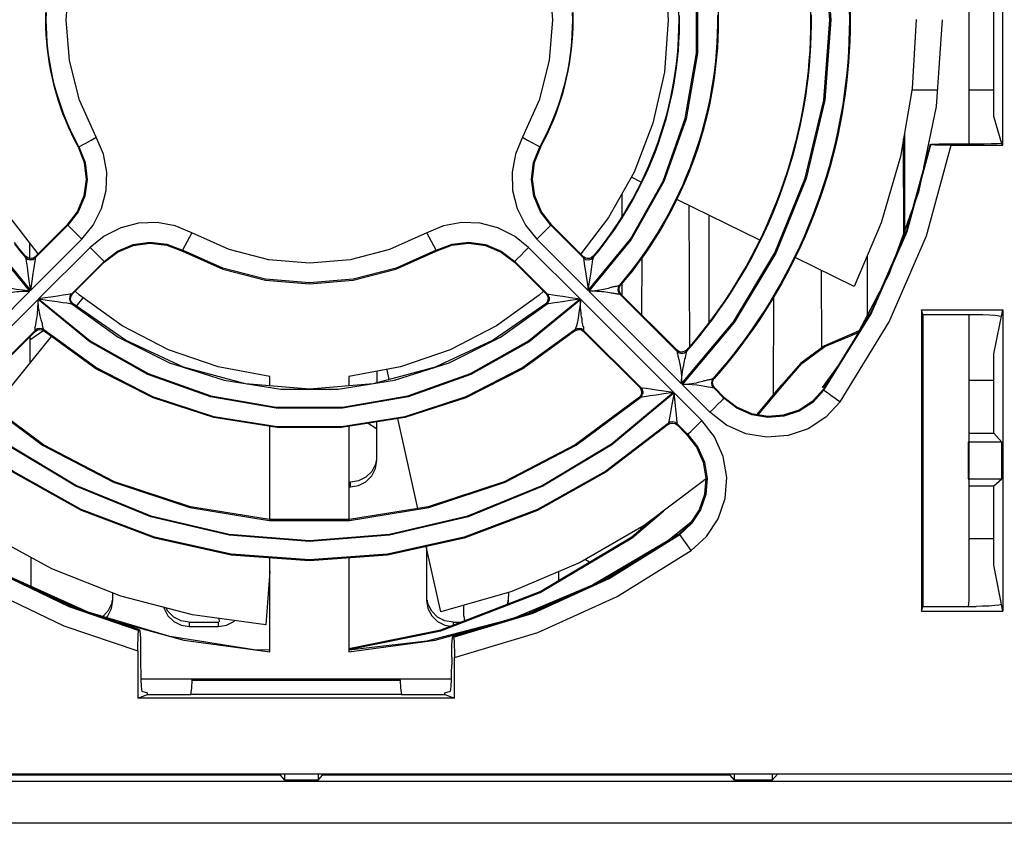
# Model space of a CAD drawing. Extents: x 0 to 420, y 0 to 297.
# Tile 23 of 30: x 211 to 230, y 252 to 268. Entities that reach past the tile are written whole.
import ezdxf

# ---------------------------------------------------------------- set-up
doc = ezdxf.new("R2010")
doc.units = 0
doc.header["$LTSCALE"] = 23.1
doc.layers.get('0').update_dxf_attribs({"linetype": 'CONTINUOUS'})

msp = doc.modelspace()

# ---------------------------------------------------------------- linework, layer by layer
at = {"color": 7, "linetype": 'CONTINUOUS'}
for p, q in [((229.314, 270.352), (229.314, 265.352)), ((229.957, 265.324), (229.957, 270.376)), ((229.787, 265.869), (229.787, 269.869)), ((223.614, 267.704), (223.614, 267.704)), ((228.814, 267.704), (228.814, 267.704)), ((228.721, 266.369), (228.234, 266.369)), ((229.787, 266.369), (229.314, 266.369)), ((229.939, 265.352), (229.787, 265.869)), ((228.094, 265.558), (228.095, 263.626)), ((228.077, 263.585), (228.076, 265.454)), ((228.594, 265.334), (228.58, 265.342)), ((228.964, 265.352), (229.448, 265.352)), ((229.957, 265.324), (229.939, 265.352)), ((212.431, 265.296), (212.448, 265.295)), ((221.18, 265.295), (221.198, 265.296)), ((228.974, 265.324), (229.957, 265.324)), ((228.441, 264.836), (228.357, 264.436)), ((223.104, 264.628), (222.921, 264.717)), ((228.357, 264.436), (227.793, 262.875)), ((222.736, 264.398), (222.736, 263.97)), ((225.348, 263.528), (223.777, 264.298)), ((224.006, 264.186), (224.017, 261.507)), ((227.957, 263.31), (228.234, 264.084)), ((224.392, 261.972), (224.393, 263.996)), ((211.618, 263.19), (212.238, 263.81)), ((212.219, 263.813), (211.619, 263.213)), ((212.219, 263.813), (212.238, 263.81)), ((214.589, 263.662), (214.409, 263.335)), ((219.22, 263.335), (219.039, 263.662)), ((221.391, 263.81), (221.41, 263.813)), ((221.391, 263.81), (222.01, 263.19)), ((222.009, 263.213), (221.41, 263.813)), ((211.509, 263.478), (211.51, 263.181)), ((211.528, 262.57), (212.503, 263.544)), ((221.126, 263.544), (222.1, 262.57)), ((212.659, 263.388), (211.684, 262.414)), ((214.409, 263.335), (214.409, 263.318)), ((219.219, 263.318), (219.22, 263.335)), ((221.944, 262.414), (220.97, 263.388)), ((211.435, 263.222), (211.434, 263.198)), ((211.434, 263.198), (211.475, 263.167)), ((211.476, 263.19), (211.435, 263.222)), ((211.435, 263.197), (211.441, 263.166)), ((211.475, 263.167), (211.525, 263.154)), ((211.496, 263.16), (211.49, 263.162)), ((211.525, 263.154), (211.575, 263.162)), ((211.525, 263.152), (211.577, 263.161)), ((211.575, 263.162), (211.618, 263.19)), ((211.577, 263.161), (211.618, 263.188)), ((211.618, 263.188), (211.616, 263.159)), ((211.618, 263.19), (211.619, 263.213)), ((212.923, 263.124), (212.304, 262.505)), ((212.327, 262.506), (212.926, 263.106)), ((212.923, 263.124), (212.926, 263.106)), ((220.703, 263.106), (220.705, 263.124)), ((220.703, 263.106), (221.302, 262.506)), ((221.325, 262.505), (220.705, 263.124)), ((222.009, 263.213), (222.01, 263.19)), ((222.194, 263.198), (222.193, 263.222)), ((223.114, 262.108), (223.119, 263.195)), ((227.142, 262.65), (226.022, 263.198)), ((227.386, 263.231), (227.387, 262.042)), ((226.511, 262.959), (226.517, 261.478)), ((227.793, 262.875), (227.164, 261.681)), ((211.516, 262.557), (209.76, 260.802)), ((222.113, 262.557), (223.868, 260.802)), ((222.712, 262.673), (222.691, 262.672)), ((222.737, 262.703), (222.737, 262.486)), ((211.672, 262.401), (209.917, 260.646)), ((212.327, 262.506), (212.304, 262.505)), ((212.396, 262.272), (212.526, 262.432)), ((221.325, 262.505), (221.302, 262.506)), ((221.316, 262.321), (221.348, 262.361)), ((221.335, 262.391), (221.32, 262.353)), ((221.353, 262.462), (221.325, 262.505)), ((221.327, 262.505), (221.356, 262.502)), ((221.354, 262.463), (221.327, 262.505)), ((221.348, 262.361), (221.361, 262.411)), ((221.361, 262.411), (221.353, 262.462)), ((221.363, 262.411), (221.354, 262.463)), ((221.957, 262.401), (223.712, 260.646)), ((222.698, 262.503), (222.719, 262.504)), ((222.698, 262.503), (223.783, 261.417)), ((223.782, 261.44), (222.719, 262.504)), ((225.608, 260.592), (225.616, 262.449)), ((227.238, 261.801), (227.622, 262.538)), ((212.312, 262.321), (212.335, 262.322)), ((221.32, 262.353), (221.294, 262.322)), ((221.294, 262.322), (221.316, 262.321)), ((221.319, 262.321), (221.349, 262.327)), ((221.349, 262.327), (221.421, 262.338)), ((228.413, 262.203), (228.413, 256.497)), ((228.413, 262.203), (229.957, 262.203)), ((228.439, 262.117), (228.413, 262.203)), ((229.787, 261.37), (229.957, 262.203)), ((229.957, 262.203), (229.957, 256.497)), ((228.439, 262.117), (228.439, 256.586)), ((228.439, 262.117), (229.448, 262.117)), ((229.314, 262.117), (229.314, 256.704)), ((211.616, 261.817), (210.531, 260.732)), ((210.553, 260.733), (211.617, 261.797)), ((211.779, 261.814), (211.516, 261.634)), ((211.616, 261.817), (211.617, 261.797)), ((211.786, 261.804), (211.786, 261.824)), ((221.843, 261.824), (221.842, 261.804)), ((222.012, 261.797), (222.012, 261.817)), ((223.097, 260.732), (222.012, 261.817)), ((222.012, 261.797), (223.075, 260.733)), ((227.246, 261.814), (227.087, 261.742)), ((210.832, 260.348), (211.93, 261.699)), ((211.516, 261.696), (211.518, 261.192)), ((227.101, 261.725), (227.087, 261.742)), ((227.101, 261.725), (227.226, 261.782)), ((223.782, 261.44), (223.783, 261.417)), ((223.965, 261.423), (223.965, 261.446)), ((229.787, 259.87), (229.787, 261.37)), ((218.327, 260.887), (218.286, 261.07)), ((226.852, 261.173), (226.535, 260.731)), ((226.542, 260.726), (226.802, 261.092)), ((216.064, 260.766), (216.064, 260.945)), ((217.564, 260.945), (217.564, 260.766)), ((218.099, 260.826), (218.1, 261.045)), ((224.486, 260.903), (224.465, 260.902)), ((229.314, 260.87), (229.787, 260.87)), ((223.097, 260.732), (223.075, 260.733)), ((223.125, 260.689), (223.097, 260.732)), ((223.099, 260.732), (223.129, 260.729)), ((223.126, 260.691), (223.099, 260.732)), ((223.134, 260.64), (223.125, 260.689)), ((223.136, 260.64), (223.126, 260.691)), ((223.881, 260.789), (224.406, 260.264)), ((224.47, 260.731), (224.491, 260.732)), ((224.47, 260.731), (224.671, 260.529)), ((224.491, 260.732), (224.669, 260.553)), ((225.3, 260.222), (225.764, 260.779)), ((225.322, 260.218), (225.779, 260.767)), ((225.764, 260.779), (225.779, 260.767)), ((223.095, 260.582), (223.069, 260.551)), ((223.069, 260.551), (223.092, 260.55)), ((223.092, 260.55), (223.122, 260.59)), ((223.094, 260.55), (223.123, 260.589)), ((223.108, 260.62), (223.095, 260.582)), ((223.122, 260.59), (223.134, 260.64)), ((223.123, 260.589), (223.136, 260.64)), ((223.128, 260.611), (223.127, 260.607)), ((224.25, 260.108), (223.725, 260.633)), ((224.669, 260.553), (224.671, 260.529)), ((218.869, 258.44), (218.491, 260.144)), ((216.064, 258.231), (216.064, 259.998)), ((217.564, 259.998), (217.564, 258.231)), ((217.93, 260.055), (218.087, 259.957)), ((218.092, 259.351), (218.095, 260.082)), ((223.613, 260.05), (223.612, 260.03)), ((223.784, 260.025), (223.784, 260.045)), ((223.986, 259.844), (223.784, 260.045)), ((223.784, 260.025), (223.962, 259.846)), ((223.986, 259.844), (223.962, 259.846)), ((229.314, 259.87), (229.787, 259.87)), ((229.787, 259.87), (229.939, 259.699)), ((229.297, 259.699), (229.297, 259.005)), ((229.939, 259.699), (229.297, 259.699)), ((229.939, 259.005), (229.939, 259.699)), ((229.297, 259.005), (229.939, 259.005)), ((229.787, 258.87), (229.939, 259.005)), ((217.564, 258.939), (217.592, 258.939)), ((217.564, 258.853), (217.592, 258.853)), ((217.592, 258.853), (217.592, 258.939)), ((229.314, 258.87), (229.787, 258.87)), ((229.787, 257.37), (229.787, 258.87)), ((223.097, 258.052), (223.097, 258.082)), ((224.043, 258.173), (223.608, 257.828)), ((222.358, 257.067), (223.7, 257.876)), ((223.7, 257.876), (223.8, 257.957)), ((224.051, 257.643), (223.832, 257.948)), ((219.303, 256.482), (219.029, 257.721)), ((219.033, 257.701), (219.037, 256.701)), ((223.608, 257.828), (222.179, 256.985)), ((229.314, 257.87), (229.787, 257.87)), ((211.534, 257.514), (211.536, 256.947)), ((216.064, 255.727), (216.064, 257.506)), ((217.564, 257.506), (217.564, 255.727)), ((222.047, 257.476), (222.124, 257.428)), ((229.957, 256.497), (229.787, 257.37)), ((216.064, 257.246), (215.992, 256.238)), ((221.535, 257.243), (221.536, 257.077)), ((222.179, 256.985), (220.674, 256.359)), ((211.638, 256.898), (212.633, 256.471)), ((213.091, 256.701), (213.092, 256.837)), ((220.591, 256.701), (220.592, 256.851)), ((220.882, 256.422), (221.872, 256.847)), ((219.74, 256.402), (219.74, 256.607)), ((220.581, 256.635), (220.591, 256.701)), ((228.413, 256.497), (228.439, 256.586)), ((228.439, 256.586), (229.448, 256.586)), ((229.314, 256.704), (229.301, 256.586)), ((212.995, 256.494), (212.885, 256.384)), ((219.741, 256.4), (219.753, 256.315)), ((228.413, 256.497), (229.957, 256.497)), ((214.537, 256.289), (214.537, 256.203)), ((214.537, 256.289), (215.091, 256.289)), ((214.537, 256.203), (215.091, 256.203)), ((215.091, 256.203), (215.091, 256.289)), ((215.097, 256.358), (215.106, 256.291)), ((219.196, 255.943), (220.325, 256.253)), ((219.537, 256.289), (219.537, 256.203)), ((219.537, 256.289), (219.686, 256.289)), ((213.583, 256.128), (213.598, 256.14)), ((217.556, 255.767), (219.305, 256.121)), ((217.564, 255.788), (219.306, 256.142)), ((219.546, 256), (219.531, 256.013)), ((217.564, 255.727), (219.196, 255.943)), ((213.564, 255.744), (213.564, 254.846)), ((213.617, 255.748), (213.617, 255.479)), ((219.512, 255.625), (219.512, 255.479)), ((219.564, 254.846), (219.564, 255.619)), ((219.507, 255.204), (213.621, 255.204)), ((214.594, 255.18), (214.596, 255.204)), ((218.535, 255.18), (214.594, 255.18)), ((218.535, 255.18), (218.533, 255.204)), ((213.564, 254.846), (213.748, 254.915)), ((213.642, 254.98), (213.748, 254.949)), ((213.748, 254.915), (213.748, 254.949)), ((213.748, 254.915), (214.564, 254.915)), ((214.564, 254.915), (214.568, 254.918)), ((214.568, 254.918), (214.577, 254.954)), ((218.561, 254.918), (214.568, 254.918)), ((218.552, 254.954), (218.561, 254.918)), ((218.561, 254.918), (218.564, 254.915)), ((218.564, 254.915), (219.381, 254.915)), ((219.381, 254.949), (219.486, 254.98)), ((219.381, 254.915), (219.381, 254.949)), ((219.381, 254.915), (219.564, 254.846)), ((219.564, 254.846), (213.564, 254.846)), ((231.707, 253.407), (197.672, 253.407)), ((216.265, 253.386), (216.265, 253.407)), ((216.348, 253.294), (216.348, 253.407)), ((216.981, 253.407), (216.981, 253.294)), ((217.064, 253.407), (217.064, 253.386)), ((224.79, 253.386), (224.79, 253.407)), ((224.873, 253.294), (224.873, 253.407)), ((225.584, 253.294), (225.689, 253.407)), ((225.584, 253.407), (225.584, 253.294)), ((196.947, 253.274), (232.439, 253.274)), ((216.265, 253.386), (208.539, 253.386)), ((216.348, 253.294), (216.265, 253.386)), ((216.981, 253.294), (216.348, 253.294)), ((216.981, 253.294), (217.064, 253.386)), ((224.79, 253.386), (217.064, 253.386)), ((224.873, 253.294), (224.79, 253.386)), ((225.584, 253.294), (224.873, 253.294)), ((237.036, 252.475), (190.956, 252.475))]:
    msp.add_line(p, q, dxfattribs=at)
for points in [[(223.868, 260.802), (224.85, 261.976), (225.637, 263.285), (226.212, 264.698), (226.563, 266.181), (226.68, 267.7), (226.563, 269.219), (226.212, 270.702), (225.637, 272.115), (224.85, 273.424), (223.868, 274.598)], [(223.881, 274.611), (224.865, 273.434), (225.654, 272.123), (226.23, 270.707), (226.581, 269.221), (226.698, 267.7), (226.581, 266.178), (226.23, 264.692), (225.654, 263.277), (224.865, 261.965), (223.881, 260.789)], [(211.516, 262.557), (210.716, 263.537), (210.095, 264.637), (209.672, 265.826), (209.457, 267.069), (209.457, 268.33), (209.672, 269.574), (210.095, 270.763), (210.716, 271.863), (211.516, 272.843)], [(211.528, 272.83), (210.731, 271.853), (210.112, 270.755), (209.689, 269.569), (209.475, 268.329), (209.475, 267.071), (209.689, 265.831), (210.112, 264.645), (210.731, 263.547), (211.528, 262.57)], [(222.1, 262.57), (222.898, 263.547), (223.517, 264.645), (223.939, 265.831), (224.153, 267.071), (224.153, 268.329), (223.939, 269.569), (223.517, 270.755), (222.898, 271.853), (222.1, 272.83)], [(222.113, 272.843), (222.913, 271.863), (223.533, 270.763), (223.957, 269.574), (224.171, 268.331), (224.171, 267.069), (223.957, 265.826), (223.533, 264.637), (222.913, 263.537), (222.113, 262.557)], [(223.042, 270.434), (223.358, 269.553), (223.55, 268.637), (223.614, 267.704)], [(212.776, 265.475), (212.461, 266.181), (212.269, 266.93), (212.204, 267.7), (212.269, 268.47), (212.461, 269.219), (212.776, 269.925)], [(220.852, 269.925), (221.167, 269.219), (221.36, 268.47), (221.425, 267.7), (221.36, 266.93), (221.167, 266.181), (220.852, 265.475)], [(211.816, 267.841), (211.814, 267.701), (211.816, 267.562), (211.822, 267.423), (211.832, 267.284), (211.845, 267.145), (211.863, 267.006), (211.884, 266.869), (211.909, 266.732), (211.938, 266.595), (211.971, 266.46), (212.007, 266.325), (212.048, 266.192), (212.092, 266.06), (212.139, 265.929), (212.19, 265.799), (212.245, 265.671), (212.304, 265.544), (212.365, 265.419), (212.431, 265.296)], [(212.448, 265.295), (212.383, 265.418), (212.321, 265.543), (212.262, 265.669), (212.207, 265.798), (212.156, 265.927), (212.108, 266.058), (212.064, 266.191), (212.023, 266.324), (211.987, 266.459), (211.954, 266.594), (211.925, 266.731), (211.9, 266.868), (211.878, 267.006), (211.861, 267.144), (211.847, 267.283), (211.837, 267.422), (211.831, 267.561), (211.829, 267.701), (211.831, 267.84)], [(221.797, 267.84), (221.799, 267.701), (221.797, 267.561), (221.791, 267.422), (221.782, 267.283), (221.768, 267.144), (221.75, 267.006), (221.729, 266.868), (221.704, 266.731), (221.675, 266.594), (221.642, 266.459), (221.605, 266.324), (221.565, 266.191), (221.521, 266.058), (221.473, 265.927), (221.422, 265.798), (221.367, 265.669), (221.308, 265.543), (221.246, 265.418), (221.18, 265.295)], [(221.198, 265.296), (221.263, 265.419), (221.325, 265.544), (221.383, 265.671), (221.438, 265.799), (221.49, 265.929), (221.537, 266.06), (221.581, 266.192), (221.621, 266.325), (221.658, 266.46), (221.69, 266.595), (221.719, 266.732), (221.745, 266.869), (221.766, 267.006), (221.783, 267.145), (221.797, 267.284), (221.807, 267.423), (221.812, 267.562), (221.814, 267.701), (221.812, 267.841)], [(223.812, 267.869), (223.814, 267.701), (223.812, 267.534), (223.806, 267.366), (223.796, 267.199), (223.782, 267.032), (223.764, 266.865), (223.742, 266.699), (223.716, 266.533), (223.686, 266.368), (223.652, 266.204), (223.615, 266.041), (223.573, 265.879), (223.527, 265.717), (223.478, 265.557), (223.425, 265.398), (223.368, 265.241), (223.307, 265.085), (223.242, 264.93), (223.174, 264.777), (223.102, 264.625), (223.027, 264.476), (222.948, 264.328), (222.865, 264.182), (222.779, 264.038), (222.69, 263.896), (222.597, 263.757), (222.501, 263.619), (222.402, 263.484), (222.299, 263.352), (222.193, 263.222)], [(222.194, 263.196), (222.299, 263.325), (222.401, 263.455), (222.499, 263.589), (222.595, 263.724), (222.687, 263.862), (222.776, 264.002), (222.862, 264.143), (222.945, 264.287), (223.023, 264.433), (223.099, 264.581), (223.171, 264.73), (223.239, 264.881), (223.304, 265.034), (223.365, 265.188), (223.423, 265.343), (223.477, 265.5), (223.527, 265.658), (223.573, 265.817), (223.616, 265.978), (223.655, 266.139), (223.69, 266.301), (223.721, 266.464), (223.748, 266.627), (223.772, 266.791), (223.791, 266.956), (223.807, 267.121), (223.818, 267.286), (223.826, 267.452), (223.83, 267.618), (223.83, 267.783)], [(224.547, 267.787), (224.547, 267.614), (224.543, 267.44), (224.536, 267.266), (224.524, 267.093), (224.508, 266.92), (224.489, 266.747), (224.466, 266.575), (224.438, 266.403), (224.407, 266.232), (224.372, 266.062), (224.334, 265.892), (224.291, 265.724), (224.245, 265.556), (224.195, 265.39), (224.141, 265.225), (224.083, 265.061), (224.022, 264.898), (223.957, 264.737), (223.889, 264.577), (223.817, 264.419), (223.741, 264.262), (223.662, 264.107), (223.58, 263.954), (223.494, 263.803), (223.405, 263.654), (223.312, 263.507), (223.216, 263.362), (223.117, 263.219), (223.015, 263.079), (222.909, 262.941), (222.801, 262.805), (222.689, 262.671)], [(224.562, 267.878), (224.564, 267.701), (224.562, 267.525), (224.556, 267.348), (224.546, 267.172), (224.532, 266.996), (224.514, 266.821), (224.492, 266.645), (224.466, 266.471), (224.436, 266.297), (224.402, 266.124), (224.364, 265.951), (224.322, 265.78), (224.277, 265.61), (224.227, 265.44), (224.174, 265.272), (224.117, 265.105), (224.056, 264.939), (223.991, 264.775), (223.922, 264.613), (223.85, 264.451), (223.774, 264.292), (223.695, 264.134), (223.612, 263.979), (223.525, 263.825), (223.435, 263.673), (223.342, 263.523), (223.245, 263.376), (223.145, 263.231), (223.041, 263.088), (222.935, 262.947), (222.825, 262.809), (222.712, 262.673)], [(226.312, 267.896), (226.314, 267.701), (226.312, 267.506), (226.306, 267.311), (226.296, 267.116), (226.282, 266.922), (226.264, 266.728), (226.242, 266.534), (226.216, 266.34), (226.186, 266.148), (226.153, 265.955), (226.115, 265.764), (226.073, 265.574), (226.027, 265.384), (225.978, 265.195), (225.924, 265.008), (225.867, 264.821), (225.806, 264.636), (225.741, 264.452), (225.673, 264.269), (225.6, 264.088), (225.524, 263.908), (225.445, 263.73), (225.361, 263.554), (225.274, 263.379), (225.184, 263.207), (225.09, 263.036), (224.992, 262.867), (224.891, 262.7), (224.787, 262.535), (224.679, 262.372), (224.568, 262.212), (224.454, 262.054), (224.336, 261.898), (224.215, 261.745), (224.092, 261.594), (223.965, 261.446)], [(223.965, 261.421), (224.091, 261.568), (224.214, 261.716), (224.334, 261.868), (224.451, 262.022), (224.564, 262.178), (224.675, 262.336), (224.782, 262.497), (224.886, 262.66), (224.987, 262.825), (225.084, 262.992), (225.178, 263.16), (225.268, 263.331), (225.355, 263.504), (225.439, 263.678), (225.519, 263.854), (225.595, 264.031), (225.668, 264.21), (225.737, 264.391), (225.802, 264.572), (225.864, 264.755), (225.921, 264.94), (225.976, 265.125), (226.026, 265.312), (226.073, 265.499), (226.115, 265.687), (226.154, 265.877), (226.189, 266.067), (226.221, 266.257), (226.248, 266.449), (226.271, 266.64), (226.291, 266.832), (226.307, 267.025), (226.318, 267.218), (226.326, 267.411), (226.33, 267.604), (226.33, 267.797)], [(227.046, 267.902), (227.048, 267.701), (227.046, 267.5), (227.04, 267.299), (227.03, 267.098), (227.016, 266.897), (226.999, 266.697), (226.977, 266.497), (226.951, 266.298), (226.922, 266.099), (226.888, 265.901), (226.851, 265.704), (226.81, 265.507), (226.765, 265.311), (226.716, 265.116), (226.663, 264.922), (226.607, 264.729), (226.547, 264.537), (226.483, 264.347), (226.415, 264.158), (226.344, 263.97), (226.269, 263.783), (226.19, 263.598), (226.107, 263.415), (226.021, 263.233), (225.932, 263.053), (225.839, 262.875), (225.742, 262.699), (225.642, 262.525), (225.539, 262.352), (225.432, 262.182), (225.322, 262.014), (225.209, 261.848), (225.092, 261.684), (224.973, 261.523), (224.85, 261.364), (224.724, 261.207), (224.595, 261.053), (224.463, 260.901)], [(227.062, 267.902), (227.064, 267.701), (227.062, 267.5), (227.056, 267.3), (227.047, 267.099), (227.033, 266.899), (227.015, 266.698), (226.994, 266.499), (226.968, 266.299), (226.939, 266.101), (226.905, 265.903), (226.868, 265.705), (226.827, 265.509), (226.782, 265.313), (226.733, 265.118), (226.681, 264.924), (226.625, 264.731), (226.564, 264.539), (226.501, 264.349), (226.433, 264.16), (226.362, 263.972), (226.287, 263.786), (226.208, 263.601), (226.126, 263.417), (226.04, 263.236), (225.951, 263.056), (225.858, 262.878), (225.762, 262.701), (225.662, 262.527), (225.559, 262.355), (225.453, 262.184), (225.343, 262.016), (225.23, 261.85), (225.114, 261.686), (224.994, 261.525), (224.872, 261.366), (224.746, 261.209), (224.617, 261.055), (224.486, 260.903)], [(211.672, 263.266), (211.143, 263.953), (210.658, 264.817), (210.303, 265.743), (210.087, 266.712), (210.014, 267.704)], [(223.614, 267.704), (223.542, 266.712), (223.325, 265.743), (222.971, 264.817), (222.486, 263.953), (221.956, 263.266)], [(228.314, 267.709), (228.24, 266.402), (228.017, 265.112), (227.65, 263.856), (227.142, 262.65)], [(228.46, 264.905), (228.701, 266.062), (228.814, 267.704)], [(212.448, 265.295), (212.469, 265.306), (212.517, 265.332), (212.589, 265.372), (212.678, 265.421), (212.776, 265.475)], [(212.503, 263.544), (212.719, 263.812), (212.876, 264.125), (212.962, 264.464), (212.973, 264.813), (212.91, 265.158), (212.776, 265.475)], [(220.852, 265.475), (220.719, 265.158), (220.655, 264.813), (220.667, 264.464), (220.753, 264.125), (220.91, 263.812), (221.126, 263.544)], [(220.852, 265.475), (220.951, 265.421), (221.04, 265.372), (221.112, 265.332), (221.16, 265.306), (221.18, 265.295)], [(228.58, 265.342), (228.13, 263.707), (227.454, 262.153), (226.566, 260.709)], [(228.58, 265.342), (228.604, 265.345), (228.66, 265.348), (228.743, 265.35), (228.848, 265.351), (228.964, 265.352)], [(229.448, 265.352), (229.601, 265.353), (229.739, 265.355), (229.849, 265.358)], [(229.849, 265.358), (229.921, 265.361), (229.936, 265.364)], [(212.431, 265.296), (212.547, 264.998), (212.585, 264.678), (212.54, 264.363), (212.414, 264.066), (212.219, 263.813)], [(212.448, 265.295), (212.566, 264.998), (212.604, 264.678), (212.559, 264.359), (212.433, 264.063), (212.238, 263.81)], [(221.391, 263.81), (221.195, 264.064), (221.071, 264.36), (221.026, 264.677), (221.063, 264.996), (221.18, 265.295)], [(221.41, 263.813), (221.215, 264.066), (221.089, 264.363), (221.044, 264.678), (221.081, 264.998), (221.198, 265.296)], [(226.567, 260.683), (227.461, 262.132), (228.141, 263.693), (228.594, 265.334)], [(226.871, 260.464), (227.803, 261.977), (228.509, 263.608), (228.974, 265.324)], [(228.974, 265.324), (228.859, 265.324), (228.754, 265.326), (228.672, 265.328), (228.616, 265.331), (228.594, 265.334)], [(214.589, 263.662), (214.272, 263.795), (213.927, 263.859), (213.578, 263.848), (213.24, 263.761), (212.926, 263.604), (212.659, 263.388)], [(220.97, 263.388), (220.702, 263.604), (220.389, 263.761), (220.05, 263.848), (219.701, 263.859), (219.357, 263.795), (219.039, 263.662)], [(212.503, 263.544), (212.423, 263.624), (212.351, 263.696), (212.293, 263.754), (212.254, 263.793), (212.238, 263.81)], [(219.039, 263.662), (218.333, 263.347), (217.585, 263.154), (216.814, 263.09), (216.044, 263.154), (215.295, 263.347), (214.589, 263.662)], [(221.391, 263.81), (221.374, 263.793), (221.335, 263.754), (221.277, 263.696), (221.206, 263.624), (221.126, 263.544)], [(211.435, 263.222), (211.329, 263.352), (211.227, 263.484)], [(212.923, 263.124), (213.178, 263.32), (213.474, 263.444), (213.791, 263.489), (214.11, 263.452), (214.409, 263.335)], [(219.22, 263.335), (219.519, 263.452), (219.838, 263.489), (220.155, 263.444), (220.451, 263.32), (220.705, 263.124)], [(211.228, 263.455), (211.33, 263.325), (211.435, 263.196)], [(212.923, 263.124), (212.907, 263.14), (212.868, 263.179), (212.81, 263.237), (212.738, 263.309), (212.659, 263.388)], [(212.926, 263.106), (213.179, 263.301), (213.476, 263.426), (213.791, 263.471), (214.111, 263.434), (214.409, 263.318)], [(219.22, 263.335), (218.457, 262.994), (217.647, 262.786), (216.814, 262.716), (215.981, 262.786), (215.172, 262.994), (214.409, 263.335)], [(214.409, 263.318), (215.173, 262.978), (215.982, 262.771), (216.814, 262.701), (217.647, 262.771), (218.456, 262.978), (219.219, 263.318)], [(219.219, 263.318), (219.517, 263.434), (219.838, 263.471), (220.152, 263.426), (220.449, 263.301), (220.703, 263.106)], [(220.97, 263.388), (220.89, 263.309), (220.819, 263.237), (220.761, 263.179), (220.722, 263.14), (220.705, 263.124)], [(211.434, 263.198), (211.434, 263.198), (211.435, 263.197)], [(211.435, 263.196), (211.474, 263.166), (211.525, 263.152)], [(211.441, 263.166), (211.452, 263.093), (211.464, 263.012), (211.479, 262.9), (211.5, 262.755), (211.528, 262.57)], [(211.619, 263.213), (211.576, 263.185), (211.525, 263.177), (211.476, 263.19)], [(211.524, 263.156), (211.516, 263.156), (211.509, 263.157), (211.502, 263.159), (211.496, 263.16)], [(211.559, 263.159), (211.549, 263.157), (211.537, 263.156), (211.524, 263.156)], [(211.616, 263.159), (211.605, 263.087), (211.593, 263.006), (211.576, 262.895), (211.554, 262.752), (211.528, 262.57)], [(211.618, 263.188), (211.618, 263.189), (211.618, 263.19), (211.618, 263.19)], [(222.193, 263.222), (222.162, 263.195), (222.124, 263.181), (222.083, 263.179), (222.043, 263.19), (222.009, 263.213)], [(222.01, 263.19), (222.053, 263.162), (222.104, 263.154), (222.154, 263.167), (222.194, 263.198)], [(222.01, 263.188), (222.052, 263.161), (222.104, 263.152), (222.155, 263.166), (222.194, 263.196)], [(222.01, 263.19), (222.01, 263.19), (222.01, 263.189), (222.01, 263.188)], [(222.01, 263.188), (222.011, 263.178), (222.013, 263.159), (222.017, 263.129), (222.023, 263.087), (222.031, 263.034), (222.041, 262.968), (222.054, 262.89), (222.067, 262.798), (222.083, 262.692), (222.1, 262.57)], [(222.1, 262.57), (222.131, 262.773), (222.152, 262.921), (222.167, 263.027), (222.178, 263.101), (222.188, 263.166)], [(222.194, 263.198), (222.194, 263.198), (222.194, 263.197), (222.188, 263.166)], [(210.932, 262.502), (210.937, 262.496), (210.953, 262.499), (210.971, 262.5), (210.991, 262.502), (211.013, 262.509), (211.036, 262.518), (211.058, 262.524), (211.084, 262.527), (211.114, 262.529), (211.149, 262.532), (211.187, 262.54), (211.228, 262.546), (211.271, 262.55), (211.316, 262.555), (211.364, 262.559), (211.414, 262.56), (211.466, 262.56), (211.516, 262.557)], [(211.516, 262.557), (211.383, 262.576), (211.263, 262.593), (211.166, 262.608), (211.085, 262.622), (211.018, 262.638), (210.969, 262.655), (210.939, 262.671)], [(216.064, 260.945), (215.086, 261.127), (214.147, 261.449), (213.266, 261.903), (212.46, 262.481), (212.378, 262.56)], [(221.25, 262.56), (221.168, 262.481), (220.363, 261.903), (219.482, 261.449), (218.542, 261.127), (217.564, 260.945)], [(222.689, 262.671), (222.68, 262.666), (222.67, 262.661), (222.659, 262.657), (222.648, 262.654), (222.636, 262.65), (222.625, 262.648), (222.614, 262.646), (222.604, 262.644), (222.594, 262.645), (222.582, 262.642), (222.569, 262.641), (222.554, 262.635), (222.538, 262.631), (222.519, 262.627), (222.498, 262.615), (222.475, 262.61), (222.45, 262.604), (222.422, 262.598), (222.391, 262.591), (222.356, 262.584), (222.318, 262.577), (222.275, 262.57), (222.226, 262.564), (222.172, 262.559), (222.113, 262.557)], [(222.696, 262.502), (222.692, 262.502), (222.685, 262.501), (222.676, 262.501), (222.665, 262.501), (222.649, 262.504), (222.634, 262.506), (222.615, 262.512), (222.597, 262.514), (222.578, 262.517), (222.557, 262.519), (222.533, 262.524), (222.504, 262.53), (222.472, 262.536), (222.434, 262.541), (222.394, 262.546), (222.351, 262.549), (222.307, 262.553), (222.26, 262.556), (222.212, 262.558), (222.163, 262.558), (222.113, 262.557)], [(222.691, 262.672), (222.669, 262.632), (222.662, 262.586), (222.672, 262.541), (222.698, 262.503)], [(222.689, 262.671), (222.664, 262.617), (222.666, 262.555), (222.696, 262.502)], [(222.719, 262.504), (222.697, 262.534), (222.685, 262.569), (222.684, 262.606), (222.692, 262.642), (222.712, 262.673)], [(222.691, 262.672), (222.691, 262.672), (222.69, 262.672), (222.689, 262.671)], [(211.616, 261.819), (211.615, 261.823), (211.615, 261.829), (211.615, 261.839), (211.615, 261.85), (211.618, 261.865), (211.62, 261.881), (211.626, 261.9), (211.629, 261.918), (211.631, 261.937), (211.634, 261.958), (211.638, 261.982), (211.644, 262.01), (211.65, 262.043), (211.656, 262.08), (211.66, 262.12), (211.664, 262.163), (211.667, 262.207), (211.67, 262.254), (211.672, 262.302), (211.672, 262.352), (211.672, 262.401)], [(221.957, 262.401), (220.977, 261.601), (219.877, 260.981), (218.688, 260.558), (217.445, 260.343), (216.184, 260.343), (214.941, 260.558), (213.752, 260.981), (212.651, 261.601), (211.672, 262.401)], [(211.785, 261.826), (211.78, 261.834), (211.775, 261.845), (211.771, 261.856), (211.767, 261.867), (211.764, 261.879), (211.762, 261.89), (211.76, 261.9), (211.758, 261.911), (211.759, 261.921), (211.756, 261.933), (211.755, 261.945), (211.749, 261.96), (211.745, 261.977), (211.741, 261.996), (211.73, 262.016), (211.724, 262.039), (211.719, 262.065), (211.712, 262.093), (211.706, 262.124), (211.699, 262.158), (211.691, 262.196), (211.684, 262.239), (211.678, 262.288), (211.674, 262.343), (211.672, 262.401)], [(212.302, 262.505), (212.292, 262.504), (212.273, 262.502), (212.243, 262.498), (212.201, 262.491), (212.148, 262.483), (212.082, 262.473), (212.004, 262.461), (211.913, 262.447), (211.807, 262.431), (211.684, 262.414)], [(211.684, 262.414), (212.662, 261.616), (213.759, 260.997), (214.945, 260.575), (216.185, 260.361), (217.443, 260.361), (218.683, 260.575), (219.869, 260.997), (220.967, 261.616), (221.944, 262.414)], [(211.684, 262.414), (211.887, 262.383), (212.035, 262.362), (212.141, 262.347), (212.215, 262.337), (212.28, 262.327), (212.31, 262.321)], [(212.302, 262.505), (212.275, 262.463), (212.266, 262.411), (212.279, 262.36), (212.31, 262.321)], [(212.304, 262.505), (212.276, 262.462), (212.268, 262.411), (212.281, 262.361), (212.312, 262.321)], [(212.335, 262.322), (212.303, 262.363), (212.29, 262.412), (212.298, 262.463), (212.327, 262.506)], [(212.304, 262.505), (212.303, 262.505), (212.303, 262.505), (212.302, 262.505)], [(221.302, 262.506), (221.326, 262.472), (221.337, 262.433), (221.335, 262.391)], [(221.319, 262.321), (221.349, 262.36), (221.363, 262.411)], [(221.327, 262.505), (221.326, 262.505), (221.325, 262.505), (221.325, 262.505)], [(221.359, 262.41), (221.358, 262.402), (221.358, 262.395), (221.356, 262.389), (221.355, 262.382), (221.354, 262.378)], [(221.356, 262.502), (221.428, 262.491), (221.509, 262.479), (221.619, 262.462), (221.762, 262.44), (221.944, 262.414)], [(221.356, 262.447), (221.358, 262.436), (221.359, 262.424), (221.359, 262.41)], [(221.421, 262.338), (221.614, 262.365), (221.759, 262.386), (221.944, 262.414)], [(221.957, 262.401), (221.938, 262.269), (221.921, 262.148), (221.907, 262.052), (221.893, 261.971), (221.877, 261.904), (221.86, 261.855), (221.843, 261.826)], [(222.013, 261.819), (222.018, 261.823), (222.016, 261.839), (222.015, 261.857), (222.013, 261.877), (222.005, 261.899), (221.996, 261.922), (221.991, 261.944), (221.987, 261.97), (221.985, 262), (221.982, 262.034), (221.974, 262.073), (221.968, 262.113), (221.964, 262.156), (221.959, 262.202), (221.955, 262.25), (221.954, 262.3), (221.955, 262.351), (221.957, 262.401)], [(222.696, 262.502), (222.697, 262.503), (222.697, 262.503), (222.698, 262.503)], [(212.312, 262.321), (212.312, 262.321), (212.311, 262.321), (212.31, 262.321)], [(212.31, 262.321), (213.194, 261.69), (214.164, 261.204), (215.199, 260.873), (216.271, 260.705), (217.357, 260.705), (218.43, 260.873), (219.464, 261.204), (220.435, 261.69), (221.319, 262.321)], [(221.294, 262.322), (220.297, 261.629), (219.196, 261.119), (218.023, 260.806), (216.814, 260.701), (215.605, 260.806), (214.432, 261.119), (213.331, 261.629), (212.335, 262.322)], [(221.316, 262.321), (221.317, 262.321), (221.318, 262.321), (221.319, 262.321)], [(229.448, 262.117), (229.58, 262.116), (229.701, 262.112), (229.81, 262.104), (229.886, 262.095), (229.933, 262.085)], [(211.786, 261.824), (211.746, 261.846), (211.7, 261.853), (211.654, 261.843), (211.616, 261.817)], [(211.785, 261.826), (211.731, 261.851), (211.668, 261.848), (211.616, 261.819)], [(211.616, 261.819), (211.616, 261.818), (211.616, 261.817), (211.616, 261.817)], [(211.617, 261.797), (211.655, 261.823), (211.7, 261.833), (211.746, 261.827), (211.786, 261.804)], [(221.843, 261.826), (220.861, 261.11), (219.778, 260.558), (218.622, 260.181), (217.422, 259.991), (216.207, 259.991), (215.006, 260.181), (213.85, 260.558), (212.768, 261.11), (211.785, 261.826)], [(211.786, 261.824), (211.786, 261.824), (211.785, 261.825), (211.785, 261.826)], [(221.842, 261.804), (220.859, 261.09), (219.777, 260.54), (218.621, 260.165), (217.422, 259.975), (216.207, 259.975), (215.007, 260.165), (213.852, 260.54), (212.77, 261.09), (211.786, 261.804)], [(221.842, 261.804), (221.874, 261.823), (221.91, 261.832), (221.946, 261.831), (221.981, 261.819), (222.012, 261.797)], [(222.012, 261.817), (221.974, 261.843), (221.929, 261.853), (221.883, 261.846), (221.843, 261.824)], [(222.013, 261.819), (221.96, 261.848), (221.898, 261.851), (221.843, 261.826)], [(221.843, 261.824), (221.843, 261.824), (221.843, 261.825), (221.843, 261.826)], [(222.012, 261.817), (222.012, 261.817), (222.012, 261.818), (222.013, 261.819)], [(227.087, 261.742), (226.578, 261.522), (226.13, 261.196), (225.764, 260.779)], [(225.779, 260.767), (226.145, 261.188), (226.586, 261.508), (227.101, 261.725)], [(223.965, 261.446), (223.933, 261.421), (223.895, 261.407), (223.855, 261.406), (223.816, 261.417), (223.782, 261.44)], [(223.783, 261.417), (223.825, 261.39), (223.875, 261.381), (223.925, 261.393), (223.965, 261.423)], [(223.783, 261.416), (223.825, 261.39), (223.875, 261.382), (223.925, 261.393), (223.965, 261.421)], [(223.909, 261.158), (223.915, 261.196), (223.921, 261.233), (223.929, 261.268), (223.94, 261.303), (223.947, 261.335), (223.954, 261.365), (223.962, 261.392), (223.962, 261.408), (223.965, 261.421)], [(223.965, 261.423), (223.965, 261.423), (223.965, 261.422), (223.965, 261.421)], [(223.783, 261.417), (223.783, 261.417), (223.783, 261.416), (223.783, 261.416)], [(223.783, 261.416), (223.784, 261.39), (223.799, 261.331), (223.813, 261.262), (223.835, 261.174), (223.853, 261.069), (223.865, 260.945), (223.868, 260.802)], [(223.868, 260.802), (223.869, 260.867), (223.872, 260.925), (223.877, 260.979), (223.884, 261.029), (223.893, 261.075), (223.909, 261.158)], [(224.463, 260.901), (224.453, 260.896), (224.441, 260.891), (224.428, 260.887), (224.414, 260.883), (224.401, 260.879), (224.388, 260.877), (224.375, 260.875), (224.362, 260.875), (224.348, 260.871), (224.331, 260.867), (224.313, 260.863), (224.291, 260.858), (224.267, 260.846), (224.241, 260.84), (224.211, 260.834), (224.179, 260.827), (224.142, 260.819), (224.101, 260.811), (224.056, 260.803), (224.003, 260.796), (223.945, 260.792), (223.881, 260.789)], [(224.465, 260.902), (224.441, 260.862), (224.433, 260.815), (224.444, 260.77), (224.47, 260.731)], [(224.463, 260.901), (224.44, 260.861), (224.434, 260.815), (224.443, 260.769), (224.468, 260.731)], [(224.455, 260.816), (224.458, 260.847), (224.468, 260.877), (224.486, 260.903)], [(224.465, 260.902), (224.464, 260.902), (224.463, 260.902), (224.463, 260.901)], [(223.075, 260.733), (223.099, 260.7), (223.11, 260.661), (223.108, 260.62)], [(223.099, 260.732), (223.099, 260.732), (223.098, 260.732), (223.097, 260.732)], [(223.129, 260.729), (223.2, 260.72), (223.281, 260.708), (223.39, 260.692), (223.533, 260.671), (223.712, 260.646)], [(224.468, 260.731), (224.452, 260.73), (224.421, 260.731), (224.371, 260.743), (224.311, 260.752), (224.239, 260.767), (224.158, 260.777), (224.07, 260.785), (223.977, 260.79), (223.881, 260.789)], [(224.491, 260.732), (224.465, 260.771), (224.455, 260.816)], [(224.468, 260.731), (224.469, 260.731), (224.469, 260.731), (224.47, 260.731)], [(224.669, 260.553), (224.911, 260.365), (225.196, 260.239), (225.5, 260.189), (225.806, 260.214), (226.098, 260.313), (226.358, 260.483), (226.566, 260.709)], [(226.567, 260.683), (226.359, 260.458), (226.099, 260.288), (225.807, 260.188), (225.501, 260.164), (225.197, 260.215), (224.913, 260.341), (224.671, 260.529)], [(226.567, 260.683), (226.567, 260.692), (226.566, 260.7), (226.566, 260.709)], [(226.567, 260.683), (226.586, 260.669), (226.631, 260.637), (226.697, 260.589), (226.78, 260.529), (226.871, 260.464)], [(223.725, 260.633), (222.549, 259.649), (221.237, 258.861), (219.822, 258.285), (218.336, 257.934), (216.814, 257.816), (215.293, 257.934), (213.807, 258.285), (212.391, 258.861), (211.08, 259.649), (209.904, 260.633)], [(209.917, 260.646), (211.09, 259.664), (212.4, 258.877), (213.812, 258.302), (215.296, 257.952), (216.814, 257.834), (218.333, 257.952), (219.816, 258.302), (221.229, 258.877), (222.538, 259.664), (223.712, 260.646)], [(210.535, 260.55), (211.755, 259.64), (213.105, 258.937), (214.55, 258.457), (216.053, 258.215), (217.575, 258.215), (219.078, 258.457), (220.523, 258.937), (221.873, 259.64), (223.094, 260.55)], [(223.069, 260.551), (221.852, 259.647), (220.507, 258.948), (219.068, 258.473), (217.572, 258.231), (216.056, 258.231), (214.56, 258.473), (213.121, 258.948), (211.776, 259.647), (210.559, 260.551)], [(223.092, 260.55), (223.092, 260.55), (223.093, 260.55), (223.123, 260.556)], [(223.123, 260.556), (223.195, 260.568), (223.276, 260.58), (223.386, 260.596), (223.53, 260.618), (223.712, 260.646)], [(223.132, 260.639), (223.132, 260.631), (223.131, 260.623), (223.13, 260.617), (223.128, 260.611)], [(223.129, 260.673), (223.131, 260.663), (223.132, 260.651), (223.132, 260.639)], [(223.725, 260.633), (223.686, 260.411), (223.658, 260.259), (223.639, 260.16), (223.624, 260.089), (223.613, 260.052)], [(223.784, 260.047), (223.784, 260.076), (223.78, 260.134), (223.772, 260.225), (223.762, 260.32), (223.747, 260.453), (223.725, 260.633)], [(224.406, 260.264), (224.486, 260.344), (224.558, 260.415), (224.616, 260.474), (224.655, 260.513), (224.671, 260.529)], [(226.871, 260.464), (226.604, 260.174), (226.267, 259.953), (225.885, 259.822), (225.483, 259.79), (225.085, 259.858), (224.717, 260.021), (224.406, 260.264)], [(223.613, 260.052), (222.434, 259.148), (221.136, 258.424), (219.747, 257.896), (218.296, 257.575), (216.814, 257.467), (215.332, 257.575), (213.881, 257.896), (212.492, 258.424), (211.195, 259.148), (210.015, 260.052)], [(223.612, 260.03), (222.432, 259.128), (221.135, 258.406), (219.746, 257.879), (218.296, 257.559), (216.814, 257.451), (215.333, 257.559), (213.883, 257.879), (212.494, 258.406), (211.196, 259.128), (210.016, 260.03)], [(223.612, 260.03), (223.639, 260.048), (223.668, 260.058), (223.7, 260.06)], [(223.784, 260.047), (223.747, 260.073), (223.7, 260.083), (223.653, 260.076), (223.613, 260.052)], [(223.784, 260.045), (223.745, 260.071), (223.7, 260.081), (223.653, 260.074), (223.613, 260.05)], [(223.613, 260.05), (223.613, 260.051), (223.613, 260.051), (223.613, 260.052)], [(223.7, 260.06), (223.745, 260.051), (223.784, 260.025)], [(223.784, 260.045), (223.784, 260.046), (223.784, 260.046), (223.784, 260.047)], [(223.986, 259.844), (224.002, 259.86), (224.041, 259.899), (224.099, 259.957), (224.171, 260.028), (224.25, 260.108)], [(224.051, 257.643), (224.341, 257.911), (224.561, 258.248), (224.692, 258.629), (224.724, 259.031), (224.657, 259.429), (224.494, 259.796), (224.25, 260.108)], [(223.962, 259.846), (224.152, 259.602), (224.276, 259.319), (224.327, 259.016), (224.302, 258.709), (224.203, 258.418), (224.034, 258.159), (223.807, 257.949)], [(223.986, 259.844), (224.174, 259.602), (224.3, 259.318), (224.351, 259.014), (224.327, 258.708), (224.227, 258.416), (224.057, 258.156), (223.832, 257.948)], [(218.078, 259.353), (218.066, 259.282), (217.995, 259.143), (217.885, 259.034), (217.746, 258.963), (217.592, 258.939)], [(217.592, 258.853), (217.746, 258.878), (217.885, 258.948), (217.995, 259.058), (218.066, 259.196), (218.092, 259.351)], [(224.326, 259.006), (224.283, 258.964), (223.162, 258.119), (221.946, 257.417), (220.653, 256.869), (219.303, 256.482)], [(215.992, 256.238), (214.6, 256.424), (213.242, 256.778), (211.936, 257.295), (210.703, 257.967), (209.562, 258.784)], [(219.305, 256.121), (221.189, 256.848), (222.933, 257.887), (223.532, 258.399)], [(219.306, 256.142), (221.186, 256.869), (222.927, 257.907), (223.281, 258.209)], [(209.797, 257.948), (210.985, 257.194), (212.253, 256.585), (213.583, 256.128)], [(213.598, 256.14), (212.272, 256.594), (211.007, 257.2), (209.822, 257.949)], [(223.807, 257.949), (222.471, 257.118), (221.037, 256.469), (219.531, 256.013)], [(219.546, 256), (221.056, 256.459), (222.493, 257.112), (223.832, 257.948)], [(223.807, 257.949), (223.816, 257.949), (223.823, 257.948), (223.832, 257.948)], [(209.578, 257.643), (210.828, 256.853), (212.163, 256.217), (213.564, 255.744)], [(219.564, 255.619), (221.145, 256.092), (222.65, 256.771), (224.051, 257.643)], [(214.171, 256.014), (212.621, 256.476), (211.148, 257.141)], [(212.949, 256.362), (212.995, 256.408), (213.066, 256.547), (213.091, 256.701)], [(213.078, 256.703), (213.066, 256.632), (212.995, 256.494)], [(219.037, 256.701), (219.062, 256.547), (219.134, 256.408), (219.244, 256.298), (219.383, 256.228), (219.486, 256.211)], [(219.244, 256.384), (219.134, 256.494), (219.062, 256.632), (219.051, 256.703)], [(220.578, 256.703), (220.566, 256.632), (220.564, 256.628)], [(229.933, 256.62), (229.883, 256.609), (229.804, 256.6), (229.693, 256.592), (229.574, 256.588), (229.448, 256.586)], [(214.059, 256.565), (214.062, 256.547), (214.134, 256.408), (214.244, 256.298), (214.383, 256.228), (214.537, 256.203)], [(214.537, 256.289), (214.383, 256.313), (214.244, 256.384), (214.134, 256.494), (214.103, 256.554)], [(219.537, 256.289), (219.383, 256.313), (219.244, 256.384)], [(213.123, 256.303), (214.433, 255.943), (216.064, 255.727)], [(215.091, 256.203), (215.246, 256.228), (215.385, 256.298), (215.403, 256.317)], [(220.571, 256.327), (219.04, 255.927), (217.561, 255.753)], [(213.564, 255.744), (213.565, 255.863), (213.568, 255.968), (213.572, 256.052), (213.577, 256.107), (213.583, 256.128)], [(213.598, 256.14), (213.604, 256.116), (213.609, 256.059), (213.613, 255.974), (213.616, 255.867), (213.617, 255.748)], [(216.065, 255.759), (215.77, 255.765), (214.171, 256.014)], [(219.512, 255.625), (219.513, 255.741), (219.515, 255.847), (219.52, 255.932), (219.525, 255.989), (219.531, 256.013)], [(219.546, 256), (219.551, 255.978), (219.557, 255.923), (219.561, 255.841), (219.563, 255.736), (219.564, 255.619)], [(213.617, 255.479), (213.618, 255.326), (213.622, 255.188), (213.627, 255.078), (213.634, 255.007), (213.642, 254.98)], [(219.486, 254.98), (219.494, 255.007), (219.501, 255.078), (219.507, 255.188), (219.511, 255.326), (219.512, 255.479)], [(214.577, 254.954), (214.585, 255.042), (214.594, 255.18)], [(218.535, 255.18), (218.543, 255.042), (218.552, 254.954)]]:
    msp.add_lwpolyline(points, dxfattribs=at)

doc.saveas('drawing.dxf')
